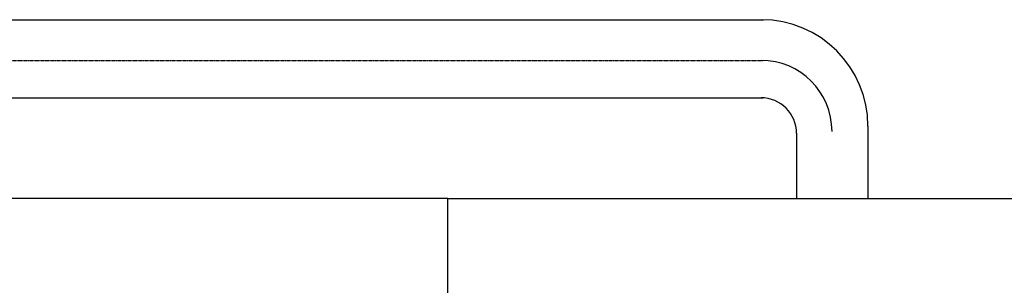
# Model space of a CAD drawing. Header units: inches. Extents: x -4968858 to -265257, y -220693 to 1871410.
# Tile 119 of 225: x -1895568 to -1894181, y 1193367 to 1193741. Entities that reach past the tile are written whole.
import ezdxf

# ---------------------------------------------------------------- set-up
doc = ezdxf.new("R2010")
doc.units = ezdxf.units.IN
doc.header["$MEASUREMENT"] = 0
for name, pattern in [('CENTER', [2, 1.25, -0.25, 0.25, -0.25]), ('CONTINOUS', [0]), ('DASHED', [0.75, 0.5, -0.25])]:
    doc.linetypes.add(name, pattern=pattern)
doc.layers.add('GRID', color=8, linetype='Continuous')
doc.layers.add('IPB', color=6, linetype='Continuous')

# ---------------------------------------------------------------- blocks, each defined once
blk = doc.blocks.new('UTCOMBINE')
at = {"color": 6}
for p, q in [((-705650.5, 47328.5, 0), (-707544.5, 47328.5, 0)), ((-705660.5, 47218.5, 0), (-707545.1, 47218.5, 0))]:
    blk.add_line(p, q, dxfattribs=at)
at = {"color": 6, "linetype": 'CENTER'}
blk.add_line((-705653.2, 47275.8, 0), (-707544.5, 47275.8, 0), dxfattribs=at)
at = {"color": 3}
for centre, radius in [((-707542.3, 47368.5, 0), 150), ((-707541.7, 47375.8, 0), 100), ((-707541.7, 47378.5, 0), 50)]:
    blk.add_arc(centre, radius, 180, 270, dxfattribs=at)
at = {"layer": 'IPB'}
for p, q in [((-707100.5, 47470.5, 0), (-709350.5, 47470.5, 0)), ((-707692.3, 47368.5, 0), (-707692.3, 47470.5, 0)), ((-707591.7, 47378.5, 0), (-707591.7, 47470.5, 0))]:
    blk.add_line(p, q, dxfattribs=at)
at = {"layer": 'IPB', "linetype": 'DASHED', "elevation": 0}
blk.add_lwpolyline([(-707100.5, 47470.5), (-706163.7, 47470.5), (-706163.7, 51686), (-707100.5, 51686)], close=True, dxfattribs=at)
blk = doc.blocks.new('TFMR YARD')
at = {"layer": 'GRID', "color": 1, "rotation": 180}
blk.add_blockref('UTCOMBINE', (-795623.4, 296115.8, 0), dxfattribs=at)

msp = doc.modelspace()

# ---------------------------------------------------------------- block references
at = {"color": 1, "linetype": 'CONTINOUS', "lineweight": 15}
msp.add_blockref('TFMR YARD', (-1806442, 944844), dxfattribs=at)

doc.saveas('drawing.dxf')
